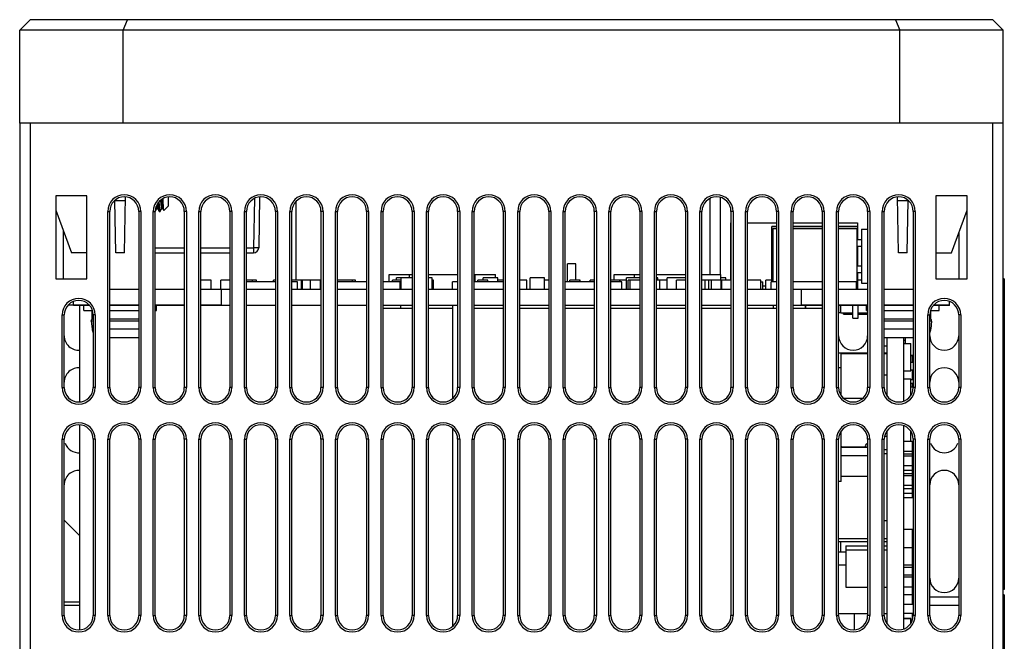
# Model space of a CAD drawing. Header units: millimetres. Extents: x -844 to -217, y -125 to 557.
# Tile 12 of 178: x -632 to -537, y -61 to -1. Entities that reach past the tile are written whole.
import ezdxf

# ---------------------------------------------------------------- set-up
doc = ezdxf.new("R2010")
doc.units = ezdxf.units.MM
doc.header["$LTSCALE"] = 23.1
doc.layers.add('R912005577_AM_0', color=7, linetype='CONTINUOUS')

msp = doc.modelspace()

# ---------------------------------------------------------------- linework, layer by layer
at = {"layer": 'R912005577_AM_0', "color": 7}
for p, q in [((-630.637, -0.809), (-631.637, -1.809)), ((-537.637, -0.809), (-630.637, -0.809)), ((-621.637, -1.809), (-621.223, -0.809)), ((-547.051, -0.809), (-546.637, -1.809)), ((-536.637, -1.809), (-537.637, -0.809)), ((-631.637, -10.809), (-631.637, -1.809)), ((-536.637, -1.809), (-631.637, -1.809)), ((-621.637, -10.809), (-621.637, -1.809)), ((-546.637, -10.809), (-546.637, -1.809)), ((-536.637, -10.809), (-536.637, -1.809)), ((-631.637, -10.809), (-631.637, -106.809)), ((-536.637, -10.809), (-631.637, -10.809)), ((-630.637, -10.809), (-630.637, -107.809)), ((-537.637, -107.809), (-537.637, -10.809)), ((-536.637, -106.809), (-536.637, -10.809)), ((-628.137, -17.809), (-628.137, -25.809)), ((-625.137, -17.809), (-628.137, -17.809)), ((-625.137, -25.809), (-625.137, -17.809)), ((-621.512, -23.309), (-621.418, -17.919)), ((-617.307, -17.924), (-617.307, -18.809)), ((-608.964, -18.062), (-609.047, -22.818)), ((-608.461, -17.92), (-608.547, -22.818)), ((-564.937, -25.389), (-564.937, -18.05)), ((-563.937, -25.389), (-563.937, -17.972)), ((-546.763, -23.309), (-546.857, -17.919)), ((-543.137, -17.809), (-543.137, -25.809)), ((-540.137, -17.809), (-543.137, -17.809)), ((-540.137, -25.809), (-540.137, -17.809)), ((-622.363, -23.309), (-622.451, -18.25)), ((-621.424, -18.287), (-622.45, -18.287)), ((-618.243, -18.599), (-618.251, -18.468)), ((-618.15, -18.482), (-618.158, -18.357)), ((-617.715, -19.217), (-617.307, -18.809)), ((-604.937, -25.959), (-604.937, -18.336)), ((-545.824, -18.287), (-546.85, -18.287)), ((-545.912, -23.309), (-545.824, -18.25)), ((-628.137, -19.184), (-626.637, -23.309)), ((-623.137, -36.309), (-623.137, -19.309)), ((-623.137, -19.309), (-622.937, -19.309)), ((-622.937, -36.309), (-622.937, -19.309)), ((-620.137, -19.309), (-620.137, -36.309)), ((-619.937, -19.309), (-620.137, -19.309)), ((-619.937, -19.309), (-619.937, -36.309)), ((-618.737, -36.309), (-618.737, -19.309)), ((-618.737, -19.309), (-618.537, -19.309)), ((-618.537, -36.309), (-618.537, -19.309)), ((-618.533, -19.265), (-618.403, -19.04)), ((-618.406, -19.038), (-618.323, -19.038)), ((-618.327, -19.031), (-618.17, -19.303)), ((-618.17, -19.303), (-618.172, -19.298)), ((-618.162, -19.309), (-618.062, -19.309)), ((-618.055, -19.303), (-617.903, -19.04)), ((-617.906, -19.038), (-617.823, -19.038)), ((-617.827, -19.031), (-617.72, -19.215)), ((-615.737, -19.309), (-615.737, -36.309)), ((-615.537, -19.309), (-615.737, -19.309)), ((-615.537, -19.309), (-615.537, -36.309)), ((-614.337, -36.309), (-614.337, -19.309)), ((-614.337, -19.309), (-614.137, -19.309)), ((-614.137, -36.309), (-614.137, -19.309)), ((-611.337, -19.309), (-611.337, -36.309)), ((-611.137, -19.309), (-611.337, -19.309)), ((-611.137, -19.309), (-611.137, -36.309)), ((-609.937, -36.309), (-609.937, -19.309)), ((-609.937, -19.309), (-609.737, -19.309)), ((-609.737, -36.309), (-609.737, -19.309)), ((-606.937, -19.309), (-606.937, -36.309)), ((-606.737, -19.309), (-606.937, -19.309)), ((-606.737, -19.309), (-606.737, -36.309)), ((-605.537, -36.309), (-605.537, -19.309)), ((-605.537, -19.309), (-605.337, -19.309)), ((-605.337, -36.309), (-605.337, -19.309)), ((-602.537, -19.309), (-602.537, -36.309)), ((-602.337, -19.309), (-602.537, -19.309)), ((-602.337, -19.309), (-602.337, -36.309)), ((-601.137, -36.309), (-601.137, -19.309)), ((-601.137, -19.309), (-600.937, -19.309)), ((-600.937, -36.309), (-600.937, -19.309)), ((-598.137, -19.309), (-598.137, -36.309)), ((-597.937, -19.309), (-598.137, -19.309)), ((-597.937, -19.309), (-597.937, -36.309)), ((-596.737, -36.309), (-596.737, -19.309)), ((-596.737, -19.309), (-596.537, -19.309)), ((-596.537, -36.309), (-596.537, -19.309)), ((-593.737, -19.309), (-593.737, -36.309)), ((-593.537, -19.309), (-593.737, -19.309)), ((-593.537, -19.309), (-593.537, -36.309)), ((-592.337, -36.309), (-592.337, -19.309)), ((-592.337, -19.309), (-592.137, -19.309)), ((-592.137, -36.309), (-592.137, -19.309)), ((-589.337, -19.309), (-589.337, -36.309)), ((-589.137, -19.309), (-589.337, -19.309)), ((-589.137, -19.309), (-589.137, -36.309)), ((-587.937, -36.309), (-587.937, -19.309)), ((-587.937, -19.309), (-587.737, -19.309)), ((-587.737, -36.309), (-587.737, -19.309)), ((-584.937, -19.309), (-584.937, -36.309)), ((-584.737, -19.309), (-584.937, -19.309)), ((-584.737, -19.309), (-584.737, -36.309)), ((-583.537, -36.309), (-583.537, -19.309)), ((-583.537, -19.309), (-583.337, -19.309)), ((-583.337, -36.309), (-583.337, -19.309)), ((-580.537, -19.309), (-580.537, -36.309)), ((-580.337, -19.309), (-580.537, -19.309)), ((-580.337, -19.309), (-580.337, -36.309)), ((-579.137, -36.309), (-579.137, -19.309)), ((-579.137, -19.309), (-578.937, -19.309)), ((-578.937, -36.309), (-578.937, -19.309)), ((-576.137, -19.309), (-576.137, -36.309)), ((-575.937, -19.309), (-576.137, -19.309)), ((-575.937, -19.309), (-575.937, -36.309)), ((-574.737, -36.309), (-574.737, -19.309)), ((-574.737, -19.309), (-574.537, -19.309)), ((-574.537, -36.309), (-574.537, -19.309)), ((-571.737, -19.309), (-571.737, -36.309)), ((-571.537, -19.309), (-571.737, -19.309)), ((-571.537, -19.309), (-571.537, -36.309)), ((-570.337, -36.309), (-570.337, -19.309)), ((-570.337, -19.309), (-570.137, -19.309)), ((-570.137, -36.309), (-570.137, -19.309)), ((-567.337, -19.309), (-567.337, -36.309)), ((-567.137, -19.309), (-567.337, -19.309)), ((-567.137, -19.309), (-567.137, -36.309)), ((-565.937, -36.309), (-565.937, -19.309)), ((-565.937, -19.309), (-565.737, -19.309)), ((-565.737, -36.309), (-565.737, -19.309)), ((-562.937, -19.309), (-562.937, -36.309)), ((-562.737, -19.309), (-562.937, -19.309)), ((-562.737, -19.309), (-562.737, -36.309)), ((-561.537, -36.309), (-561.537, -19.309)), ((-561.537, -19.309), (-561.337, -19.309)), ((-561.337, -36.309), (-561.337, -19.309)), ((-558.537, -19.309), (-558.537, -36.309)), ((-558.337, -19.309), (-558.537, -19.309)), ((-558.337, -19.309), (-558.337, -36.309)), ((-557.137, -36.309), (-557.137, -19.309)), ((-557.137, -19.309), (-556.937, -19.309)), ((-556.937, -36.309), (-556.937, -19.309)), ((-554.137, -19.309), (-554.137, -36.309)), ((-553.937, -19.309), (-554.137, -19.309)), ((-553.937, -19.309), (-553.937, -36.309)), ((-552.737, -36.309), (-552.737, -19.309)), ((-552.737, -19.309), (-552.537, -19.309)), ((-552.537, -36.309), (-552.537, -19.309)), ((-549.737, -19.309), (-549.737, -36.309)), ((-549.537, -19.309), (-549.737, -19.309)), ((-549.537, -19.309), (-549.537, -36.309)), ((-548.337, -36.309), (-548.337, -19.309)), ((-548.337, -19.309), (-548.137, -19.309)), ((-548.137, -36.309), (-548.137, -19.309)), ((-545.337, -19.309), (-545.337, -36.309)), ((-545.137, -19.309), (-545.337, -19.309)), ((-545.137, -19.309), (-545.137, -36.309)), ((-541.637, -23.309), (-540.137, -19.184)), ((-562.987, -20.409), (-562.987, -25.959)), ((-562.987, -20.409), (-562.937, -20.409)), ((-561.337, -20.409), (-558.537, -20.409)), ((-558.99, -26.099), (-558.99, -20.809)), ((-558.987, -21.859), (-558.987, -20.759)), ((-558.987, -26.099), (-558.987, -20.759)), ((-558.987, -20.759), (-558.537, -20.759)), ((-558.537, -20.759), (-558.987, -20.759)), ((-556.937, -20.409), (-554.137, -20.409)), ((-556.937, -20.759), (-554.137, -20.759)), ((-554.137, -20.759), (-556.937, -20.759)), ((-552.537, -20.409), (-550.723, -20.409)), ((-552.537, -20.759), (-550.687, -20.759)), ((-550.687, -20.759), (-552.537, -20.759)), ((-550.723, -20.409), (-550.723, -20.759)), ((-550.687, -21.859), (-550.687, -20.759)), ((-550.687, -22.039), (-550.687, -20.759)), ((-627.437, -21.109), (-627.437, -25.809)), ((-558.987, -21.859), (-558.89, -21.859)), ((-558.89, -20.959), (-558.89, -26.099)), ((-558.89, -20.959), (-558.537, -20.959)), ((-556.937, -20.959), (-554.137, -20.959)), ((-552.537, -20.959), (-550.79, -20.959)), ((-550.79, -20.959), (-550.79, -26.809)), ((-550.79, -21.859), (-550.687, -21.859)), ((-550.337, -21.029), (-550.337, -21.039)), ((-550.337, -21.029), (-550.337, -21.039)), ((-550.337, -21.029), (-549.737, -21.029)), ((-550.337, -21.029), (-549.737, -21.029)), ((-550.337, -21.039), (-550.337, -26.229)), ((-550.337, -21.039), (-550.337, -26.229)), ((-550.337, -21.039), (-549.737, -21.039)), ((-550.337, -21.039), (-549.737, -21.039)), ((-540.937, -21.384), (-540.937, -25.809)), ((-618.537, -22.818), (-615.737, -22.818)), ((-614.137, -22.818), (-611.337, -22.818)), ((-609.737, -22.818), (-609.047, -22.818)), ((-609.047, -22.818), (-609.047, -23.309)), ((-550.79, -22.039), (-550.337, -22.039)), ((-550.79, -22.039), (-550.337, -22.039)), ((-550.79, -22.679), (-550.337, -22.679)), ((-550.79, -22.679), (-550.337, -22.679)), ((-550.687, -24.579), (-550.687, -22.679)), ((-625.137, -23.309), (-626.637, -23.309)), ((-621.512, -23.309), (-622.363, -23.309)), ((-618.537, -23.309), (-615.737, -23.309)), ((-614.137, -23.309), (-611.337, -23.309)), ((-609.737, -23.309), (-609.047, -23.309)), ((-558.987, -24.399), (-558.987, -22.859)), ((-558.89, -22.859), (-558.987, -22.859)), ((-545.912, -23.309), (-546.763, -23.309)), ((-543.137, -23.309), (-541.637, -23.309)), ((-578.727, -26.099), (-578.727, -24.379)), ((-577.927, -24.379), (-578.727, -24.379)), ((-577.927, -25.959), (-577.927, -24.379)), ((-558.987, -24.399), (-558.89, -24.399)), ((-550.79, -24.579), (-550.337, -24.579)), ((-550.79, -24.579), (-550.337, -24.579)), ((-595.965, -26.099), (-595.965, -25.389)), ((-595.965, -25.389), (-593.99, -25.389)), ((-593.99, -25.709), (-593.99, -25.389)), ((-593.99, -25.409), (-593.737, -25.409)), ((-592.137, -25.409), (-589.337, -25.409)), ((-587.737, -25.409), (-587.64, -25.409)), ((-587.64, -26.099), (-587.64, -25.389)), ((-587.64, -25.389), (-585.665, -25.389)), ((-585.665, -25.709), (-585.665, -25.389)), ((-574.215, -25.959), (-574.215, -25.389)), ((-574.215, -25.389), (-572.24, -25.389)), ((-572.24, -25.709), (-572.24, -25.389)), ((-572.24, -25.409), (-571.737, -25.409)), ((-570.137, -25.409), (-567.337, -25.409)), ((-565.737, -25.389), (-563.915, -25.389)), ((-563.915, -25.959), (-563.915, -25.389)), ((-558.987, -26.099), (-558.987, -25.399)), ((-558.987, -25.399), (-558.89, -25.399)), ((-550.79, -25.219), (-550.337, -25.219)), ((-550.79, -25.219), (-550.337, -25.219)), ((-550.79, -25.399), (-550.687, -25.399)), ((-550.687, -26.809), (-550.687, -25.219)), ((-550.687, -26.809), (-550.687, -25.399)), ((-628.137, -25.809), (-625.137, -25.809)), ((-613.156, -25.959), (-614.106, -25.959)), ((-613.156, -26.809), (-613.156, -25.959)), ((-612.196, -26.809), (-612.196, -25.959)), ((-611.337, -25.959), (-612.196, -25.959)), ((-609.156, -25.959), (-609.737, -25.959)), ((-606.937, -26.099), (-609.737, -26.099)), ((-609.156, -26.099), (-609.156, -25.959)), ((-608.762, -25.959), (-609.156, -25.959)), ((-608.762, -26.099), (-608.762, -25.959)), ((-607.112, -26.099), (-607.112, -25.959)), ((-606.937, -25.959), (-607.112, -25.959)), ((-604.423, -25.959), (-605.337, -25.959)), ((-604.79, -26.099), (-605.337, -26.099)), ((-604.79, -26.809), (-604.79, -26.099)), ((-604.423, -26.809), (-604.423, -25.959)), ((-604.321, -25.959), (-604.423, -25.959)), ((-604.321, -26.809), (-604.321, -25.959)), ((-603.544, -25.959), (-604.321, -25.959)), ((-603.544, -26.809), (-603.544, -25.959)), ((-602.594, -25.959), (-603.544, -25.959)), ((-602.594, -26.809), (-602.594, -25.959)), ((-602.537, -25.959), (-602.594, -25.959)), ((-599.502, -25.959), (-600.937, -25.959)), ((-598.137, -26.099), (-600.937, -26.099)), ((-599.502, -26.099), (-599.502, -25.959)), ((-599.197, -25.959), (-599.502, -25.959)), ((-599.197, -26.099), (-599.197, -25.959)), ((-594.89, -26.099), (-596.537, -26.099)), ((-595.638, -26.099), (-595.638, -25.959)), ((-594.79, -25.959), (-595.638, -25.959)), ((-595.237, -25.959), (-595.237, -25.709)), ((-594.79, -25.709), (-595.237, -25.709)), ((-594.89, -26.809), (-594.89, -26.099)), ((-594.79, -26.809), (-594.79, -25.709)), ((-593.737, -25.709), (-594.79, -25.709)), ((-591.79, -25.709), (-592.137, -25.709)), ((-591.79, -26.809), (-591.79, -25.709)), ((-591.662, -25.959), (-591.79, -25.959)), ((-591.662, -26.809), (-591.662, -25.959)), ((-589.84, -26.809), (-589.84, -26.099)), ((-589.337, -26.099), (-589.84, -26.099)), ((-584.937, -26.099), (-587.737, -26.099)), ((-587.382, -26.099), (-587.382, -25.959)), ((-587.381, -25.959), (-587.382, -25.959)), ((-587.381, -26.099), (-587.381, -25.959)), ((-586.431, -25.959), (-587.381, -25.959)), ((-586.868, -25.959), (-586.868, -25.709)), ((-585.468, -25.709), (-586.868, -25.709)), ((-586.431, -26.099), (-586.431, -25.959)), ((-585.468, -26.099), (-585.468, -25.709)), ((-585.45, -25.959), (-585.468, -25.959)), ((-585.45, -26.099), (-585.45, -25.959)), ((-584.937, -25.959), (-585.45, -25.959)), ((-582.64, -25.959), (-583.337, -25.959)), ((-582.64, -26.809), (-582.64, -25.959)), ((-582.348, -26.809), (-582.348, -25.709)), ((-580.948, -25.709), (-582.348, -25.709)), ((-580.948, -26.809), (-580.948, -25.709)), ((-580.537, -25.959), (-580.948, -25.959)), ((-576.137, -26.099), (-578.937, -26.099)), ((-578.491, -26.099), (-578.491, -25.959)), ((-577.541, -25.959), (-578.491, -25.959)), ((-577.541, -26.099), (-577.541, -25.959)), ((-577.515, -25.959), (-577.541, -25.959)), ((-577.515, -26.099), (-577.515, -25.959)), ((-576.535, -26.099), (-576.535, -25.959)), ((-576.137, -25.959), (-576.535, -25.959)), ((-573.68, -25.959), (-574.537, -25.959)), ((-573.49, -26.099), (-574.537, -26.099)), ((-573.68, -26.099), (-573.68, -25.959)), ((-573.629, -25.959), (-573.68, -25.959)), ((-573.629, -26.099), (-573.629, -25.959)), ((-573.015, -25.959), (-573.629, -25.959)), ((-573.49, -26.809), (-573.49, -26.099)), ((-573.015, -26.809), (-573.015, -25.709)), ((-571.737, -25.709), (-573.015, -25.709)), ((-572.865, -26.809), (-572.865, -25.959)), ((-572.674, -25.959), (-572.865, -25.959)), ((-572.674, -26.809), (-572.674, -25.959)), ((-571.737, -25.959), (-572.674, -25.959)), ((-570.015, -25.709), (-570.137, -25.709)), ((-569.819, -25.959), (-570.137, -25.959)), ((-570.015, -25.959), (-570.015, -25.709)), ((-569.819, -26.809), (-569.819, -25.959)), ((-569.09, -25.959), (-569.819, -25.959)), ((-569.09, -26.809), (-569.09, -25.709)), ((-567.337, -25.709), (-569.09, -25.709)), ((-568.204, -26.809), (-568.204, -25.959)), ((-567.337, -25.959), (-568.204, -25.959)), ((-565.425, -25.959), (-565.737, -25.959)), ((-565.425, -26.809), (-565.425, -25.959)), ((-565.092, -25.959), (-565.425, -25.959)), ((-565.092, -26.809), (-565.092, -25.959)), ((-565.065, -25.959), (-565.092, -25.959)), ((-565.065, -26.809), (-565.065, -25.959)), ((-564.826, -25.959), (-565.065, -25.959)), ((-564.826, -26.809), (-564.826, -25.959)), ((-563.876, -25.959), (-564.826, -25.959)), ((-563.445, -25.709), (-563.915, -25.709)), ((-563.876, -26.809), (-563.876, -25.959)), ((-563.81, -25.959), (-563.876, -25.959)), ((-563.81, -26.809), (-563.81, -25.959)), ((-562.937, -25.959), (-563.81, -25.959)), ((-563.445, -25.959), (-563.445, -25.709)), ((-560.062, -25.959), (-561.337, -25.959)), ((-560.062, -26.809), (-560.062, -25.959)), ((-560.062, -26.099), (-559.853, -26.099)), ((-559.853, -26.809), (-559.853, -26.099)), ((-559.853, -26.509), (-559.584, -26.509)), ((-559.853, -26.509), (-559.584, -26.509)), ((-559.584, -26.809), (-559.584, -25.959)), ((-558.99, -25.959), (-559.584, -25.959)), ((-559.04, -26.809), (-559.04, -26.099)), ((-558.537, -26.099), (-559.04, -26.099)), ((-554.137, -26.099), (-556.937, -26.099)), ((-550.802, -26.099), (-552.537, -26.099)), ((-550.802, -26.809), (-550.802, -26.099)), ((-550.337, -25.959), (-550.687, -25.959)), ((-550.337, -26.229), (-549.737, -26.229)), ((-550.337, -26.229), (-549.737, -26.229)), ((-543.137, -25.809), (-540.137, -25.809)), ((-536.537, -25.809), (-536.637, -25.809)), ((-536.537, -26.309), (-536.637, -26.309)), ((-536.537, -25.809), (-536.537, -55.809)), ((-622.937, -26.809), (-620.137, -26.809)), ((-622.937, -26.809), (-620.137, -26.809)), ((-622.937, -26.809), (-620.137, -26.809)), ((-618.537, -26.809), (-615.737, -26.809)), ((-618.537, -26.809), (-615.737, -26.809)), ((-618.537, -26.809), (-615.737, -26.809)), ((-614.137, -26.809), (-612.137, -26.809)), ((-614.137, -26.809), (-612.137, -26.809)), ((-614.137, -26.809), (-611.337, -26.809)), ((-612.137, -28.379), (-612.137, -26.809)), ((-612.137, -28.379), (-612.137, -26.809)), ((-609.737, -26.809), (-606.937, -26.809)), ((-605.337, -26.809), (-602.537, -26.809)), ((-600.937, -26.809), (-598.137, -26.809)), ((-596.537, -26.809), (-593.737, -26.809)), ((-592.137, -26.809), (-589.337, -26.809)), ((-587.737, -26.809), (-584.937, -26.809)), ((-583.337, -26.809), (-580.537, -26.809)), ((-578.937, -26.809), (-576.137, -26.809)), ((-574.537, -26.809), (-571.737, -26.809)), ((-570.137, -26.809), (-567.337, -26.809)), ((-565.737, -26.809), (-562.937, -26.809)), ((-561.337, -26.809), (-558.537, -26.809)), ((-556.937, -26.809), (-554.137, -26.809)), ((-556.137, -28.379), (-556.137, -26.809)), ((-556.137, -28.379), (-556.137, -26.809)), ((-556.137, -26.809), (-554.137, -26.809)), ((-556.137, -26.809), (-554.137, -26.809)), ((-552.537, -26.809), (-549.737, -26.809)), ((-552.537, -26.809), (-549.737, -26.809)), ((-552.537, -26.809), (-549.737, -26.809)), ((-548.137, -26.809), (-545.337, -26.809)), ((-548.137, -26.809), (-545.337, -26.809)), ((-548.137, -26.809), (-545.337, -26.809)), ((-624.895, -28.379), (-626.98, -28.379)), ((-626.437, -28.379), (-626.437, -28.003)), ((-626.437, -28.379), (-626.437, -28.003)), ((-626.437, -28.409), (-626.437, -28.003)), ((-624.895, -28.379), (-626.437, -28.379)), ((-624.865, -28.409), (-626.437, -28.409)), ((-625.815, -37.698), (-625.815, -28.409)), ((-625.437, -28.879), (-625.437, -28.409)), ((-620.137, -28.379), (-622.937, -28.379)), ((-620.137, -28.379), (-622.937, -28.379)), ((-620.727, -28.409), (-622.937, -28.409)), ((-620.137, -28.409), (-620.727, -28.409)), ((-615.737, -28.379), (-618.537, -28.379)), ((-615.737, -28.379), (-618.537, -28.379)), ((-615.737, -28.409), (-618.537, -28.409)), ((-618.437, -28.879), (-618.437, -28.409)), ((-612.137, -28.379), (-614.137, -28.379)), ((-612.137, -28.379), (-614.137, -28.379)), ((-611.337, -28.409), (-614.137, -28.409)), ((-606.937, -28.409), (-609.737, -28.409)), ((-602.537, -28.409), (-605.337, -28.409)), ((-598.137, -28.409), (-600.937, -28.409)), ((-593.737, -28.409), (-596.537, -28.409)), ((-594.815, -28.679), (-594.815, -28.409)), ((-589.337, -28.409), (-592.137, -28.409)), ((-589.815, -37.359), (-589.815, -28.409)), ((-584.937, -28.409), (-587.737, -28.409)), ((-580.537, -28.409), (-583.337, -28.409)), ((-576.137, -28.409), (-578.937, -28.409)), ((-571.737, -28.409), (-574.537, -28.409)), ((-567.337, -28.409), (-570.137, -28.409)), ((-562.937, -28.409), (-565.737, -28.409)), ((-558.537, -28.409), (-561.337, -28.409)), ((-558.815, -28.679), (-558.815, -28.409)), ((-554.137, -28.409), (-556.937, -28.409)), ((-554.137, -28.379), (-556.137, -28.379)), ((-554.137, -28.379), (-556.137, -28.379)), ((-555.748, -28.679), (-555.748, -28.409)), ((-555.715, -28.679), (-555.715, -28.409)), ((-549.737, -28.379), (-552.537, -28.379)), ((-549.737, -28.379), (-552.537, -28.379)), ((-549.737, -28.409), (-552.537, -28.409)), ((-552.36, -29.089), (-552.36, -28.409)), ((-552.335, -29.089), (-552.335, -28.409)), ((-551.155, -29.609), (-551.155, -28.409)), ((-550.655, -29.609), (-550.655, -28.409)), ((-549.837, -28.879), (-549.837, -28.409)), ((-545.337, -28.379), (-548.137, -28.379)), ((-545.337, -28.379), (-548.137, -28.379)), ((-547.547, -28.409), (-548.137, -28.409)), ((-545.337, -28.409), (-547.547, -28.409)), ((-541.837, -28.409), (-543.41, -28.409)), ((-541.837, -28.379), (-543.38, -28.379)), ((-541.837, -28.379), (-543.38, -28.379)), ((-542.837, -28.879), (-542.837, -28.409)), ((-541.837, -28.409), (-541.837, -28.003)), ((-541.837, -28.379), (-541.837, -28.003)), ((-541.837, -28.379), (-541.837, -28.003)), ((-627.537, -36.309), (-627.537, -29.309)), ((-627.537, -29.309), (-627.337, -29.309)), ((-627.337, -36.309), (-627.337, -29.309)), ((-625.437, -28.879), (-624.609, -28.879)), ((-624.637, -29.718), (-624.637, -28.879)), ((-624.537, -29.309), (-624.537, -36.309)), ((-624.337, -29.309), (-624.537, -29.309)), ((-624.337, -29.309), (-624.337, -36.309)), ((-622.937, -28.879), (-620.137, -28.879)), ((-618.537, -28.879), (-618.437, -28.879)), ((-593.737, -28.679), (-596.537, -28.679)), ((-589.815, -28.679), (-592.137, -28.679)), ((-584.937, -28.679), (-587.737, -28.679)), ((-580.537, -28.679), (-583.337, -28.679)), ((-576.137, -28.679), (-578.937, -28.679)), ((-571.737, -28.679), (-574.537, -28.679)), ((-567.337, -28.679), (-570.137, -28.679)), ((-562.937, -28.679), (-565.737, -28.679)), ((-558.537, -28.679), (-561.337, -28.679)), ((-554.137, -28.679), (-556.937, -28.679)), ((-552.36, -29.089), (-552.537, -29.089)), ((-552.335, -29.089), (-551.155, -29.089)), ((-552.072, -29.229), (-552.072, -29.089)), ((-552.072, -29.229), (-551.155, -29.229)), ((-550.655, -29.089), (-549.737, -29.089)), ((-550.655, -29.229), (-550.09, -29.229)), ((-550.09, -29.229), (-550.09, -29.089)), ((-550.09, -29.229), (-549.737, -29.229)), ((-549.837, -28.879), (-549.737, -28.879)), ((-548.137, -28.879), (-545.337, -28.879)), ((-543.937, -29.309), (-543.737, -29.309)), ((-543.937, -36.309), (-543.937, -29.309)), ((-543.737, -36.309), (-543.737, -29.309)), ((-543.666, -28.879), (-542.837, -28.879)), ((-543.645, -29.718), (-543.645, -28.879)), ((-540.737, -29.309), (-540.937, -29.309)), ((-540.937, -29.309), (-540.937, -36.309)), ((-540.737, -29.309), (-540.737, -36.309)), ((-624.718, -29.896), (-624.652, -30.657)), ((-624.537, -29.896), (-624.718, -29.896)), ((-624.537, -29.718), (-624.637, -29.718)), ((-620.137, -29.718), (-622.937, -29.718)), ((-620.137, -29.896), (-622.937, -29.896)), ((-551.155, -29.609), (-550.655, -29.609)), ((-545.337, -29.718), (-548.137, -29.718)), ((-545.337, -29.896), (-548.137, -29.896)), ((-543.645, -29.718), (-543.737, -29.718)), ((-543.556, -29.896), (-543.737, -29.896)), ((-543.556, -29.896), (-543.623, -30.657)), ((-624.652, -30.657), (-624.537, -30.657)), ((-622.937, -30.657), (-620.137, -30.657)), ((-548.137, -30.657), (-545.337, -30.657)), ((-543.737, -30.657), (-543.623, -30.657)), ((-622.937, -31.479), (-622.337, -31.479)), ((-622.337, -31.479), (-622.337, -31.478)), ((-621.537, -31.478), (-621.537, -31.479)), ((-621.537, -31.479), (-620.164, -31.479)), ((-548.137, -32.304), (-547.837, -32.304)), ((-548.137, -32.304), (-547.837, -32.304)), ((-548.111, -31.479), (-546.737, -31.479)), ((-547.837, -37.169), (-547.837, -31.479)), ((-547.837, -37.169), (-547.837, -31.479)), ((-546.737, -31.479), (-546.737, -31.478)), ((-546.267, -31.479), (-546.267, -37.627)), ((-546.267, -31.479), (-546.267, -37.627)), ((-546.267, -31.754), (-546.117, -31.754)), ((-546.267, -32.059), (-545.557, -32.059)), ((-546.117, -31.479), (-546.117, -32.059)), ((-545.937, -31.478), (-545.937, -31.479)), ((-545.937, -31.479), (-545.337, -31.479)), ((-545.557, -34.699), (-545.557, -32.059)), ((-552.537, -32.979), (-549.737, -32.979)), ((-552.337, -33.029), (-552.337, -34.379)), ((-552.337, -33.029), (-549.737, -33.029)), ((-548.137, -32.979), (-547.837, -32.979)), ((-548.137, -33.029), (-547.837, -33.029)), ((-545.557, -33.204), (-545.337, -33.204)), ((-545.557, -33.231), (-545.417, -33.231)), ((-545.557, -33.231), (-545.417, -33.231)), ((-545.417, -33.231), (-545.417, -33.204)), ((-545.417, -33.231), (-545.417, -33.204)), ((-545.417, -33.854), (-545.417, -33.231)), ((-545.417, -33.854), (-545.417, -33.231)), ((-545.557, -33.854), (-545.337, -33.854)), ((-552.537, -34.379), (-552.3, -34.379)), ((-552.3, -37.079), (-552.3, -34.379)), ((-548.137, -35.104), (-547.837, -35.104)), ((-546.267, -34.699), (-545.557, -34.699)), ((-545.557, -34.604), (-545.417, -34.604)), ((-545.417, -35.554), (-545.417, -34.604)), ((-546.267, -35.459), (-545.557, -35.459)), ((-545.557, -37.055), (-545.557, -35.459)), ((-545.557, -35.554), (-545.417, -35.554)), ((-545.557, -35.904), (-545.417, -35.904)), ((-545.417, -36.254), (-545.417, -35.904)), ((-627.537, -36.309), (-627.337, -36.309)), ((-624.337, -36.309), (-624.537, -36.309)), ((-623.137, -36.309), (-622.937, -36.309)), ((-619.937, -36.309), (-620.137, -36.309)), ((-618.737, -36.309), (-618.537, -36.309)), ((-615.537, -36.309), (-615.737, -36.309)), ((-614.337, -36.309), (-614.137, -36.309)), ((-611.137, -36.309), (-611.337, -36.309)), ((-609.937, -36.309), (-609.737, -36.309)), ((-606.737, -36.309), (-606.937, -36.309)), ((-605.537, -36.309), (-605.337, -36.309)), ((-602.337, -36.309), (-602.537, -36.309)), ((-601.137, -36.309), (-600.937, -36.309)), ((-597.937, -36.309), (-598.137, -36.309)), ((-596.737, -36.309), (-596.537, -36.309)), ((-593.537, -36.309), (-593.737, -36.309)), ((-592.337, -36.309), (-592.137, -36.309)), ((-589.137, -36.309), (-589.337, -36.309)), ((-587.937, -36.309), (-587.737, -36.309)), ((-584.737, -36.309), (-584.937, -36.309)), ((-583.537, -36.309), (-583.337, -36.309)), ((-580.337, -36.309), (-580.537, -36.309)), ((-579.137, -36.309), (-578.937, -36.309)), ((-575.937, -36.309), (-576.137, -36.309)), ((-574.737, -36.309), (-574.537, -36.309)), ((-571.537, -36.309), (-571.737, -36.309)), ((-570.337, -36.309), (-570.137, -36.309)), ((-567.137, -36.309), (-567.337, -36.309)), ((-565.937, -36.309), (-565.737, -36.309)), ((-562.737, -36.309), (-562.937, -36.309)), ((-561.537, -36.309), (-561.337, -36.309)), ((-558.337, -36.309), (-558.537, -36.309)), ((-557.137, -36.309), (-556.937, -36.309)), ((-553.937, -36.309), (-554.137, -36.309)), ((-552.737, -36.309), (-552.537, -36.309)), ((-549.537, -36.309), (-549.737, -36.309)), ((-548.337, -36.309), (-548.137, -36.309)), ((-545.557, -36.254), (-545.337, -36.254)), ((-545.137, -36.309), (-545.337, -36.309)), ((-543.937, -36.309), (-543.737, -36.309)), ((-540.737, -36.309), (-540.937, -36.309)), ((-552.09, -37.329), (-550.185, -37.329)), ((-625.815, -59.698), (-625.815, -39.92)), ((-589.815, -59.359), (-589.815, -40.259)), ((-552.3, -45.379), (-552.3, -40.538)), ((-547.994, -40.704), (-547.837, -40.704)), ((-547.837, -59.169), (-547.837, -40.448)), ((-547.837, -59.169), (-547.837, -40.448)), ((-546.267, -39.991), (-546.267, -59.627)), ((-546.267, -39.991), (-546.267, -59.627)), ((-545.557, -41.504), (-545.557, -40.563)), ((-545.557, -40.67), (-545.496, -40.67)), ((-627.537, -58.309), (-627.537, -41.309)), ((-627.537, -41.309), (-627.337, -41.309)), ((-627.337, -58.309), (-627.337, -41.309)), ((-624.537, -41.309), (-624.537, -58.309)), ((-624.337, -41.309), (-624.537, -41.309)), ((-624.337, -41.309), (-624.337, -58.309)), ((-623.137, -58.309), (-623.137, -41.309)), ((-623.137, -41.309), (-622.937, -41.309)), ((-622.937, -58.309), (-622.937, -41.309)), ((-620.137, -41.309), (-620.137, -58.309)), ((-619.937, -41.309), (-620.137, -41.309)), ((-619.937, -41.309), (-619.937, -58.309)), ((-618.737, -58.309), (-618.737, -41.309)), ((-618.737, -41.309), (-618.537, -41.309)), ((-618.537, -58.309), (-618.537, -41.309)), ((-615.737, -41.309), (-615.737, -58.309)), ((-615.537, -41.309), (-615.737, -41.309)), ((-615.537, -41.309), (-615.537, -58.309)), ((-614.337, -58.309), (-614.337, -41.309)), ((-614.337, -41.309), (-614.137, -41.309)), ((-614.137, -58.309), (-614.137, -41.309)), ((-611.337, -41.309), (-611.337, -58.309)), ((-611.137, -41.309), (-611.337, -41.309)), ((-611.137, -41.309), (-611.137, -58.309)), ((-609.937, -58.309), (-609.937, -41.309)), ((-609.937, -41.309), (-609.737, -41.309)), ((-609.737, -58.309), (-609.737, -41.309)), ((-606.937, -41.309), (-606.937, -58.309)), ((-606.737, -41.309), (-606.937, -41.309)), ((-606.737, -41.309), (-606.737, -58.309)), ((-605.537, -58.309), (-605.537, -41.309)), ((-605.537, -41.309), (-605.337, -41.309)), ((-605.337, -58.309), (-605.337, -41.309)), ((-602.537, -41.309), (-602.537, -58.309)), ((-602.337, -41.309), (-602.537, -41.309)), ((-602.337, -41.309), (-602.337, -58.309)), ((-601.137, -58.309), (-601.137, -41.309)), ((-601.137, -41.309), (-600.937, -41.309)), ((-600.937, -58.309), (-600.937, -41.309)), ((-598.137, -41.309), (-598.137, -58.309)), ((-597.937, -41.309), (-598.137, -41.309)), ((-597.937, -41.309), (-597.937, -58.309)), ((-596.737, -58.309), (-596.737, -41.309)), ((-596.737, -41.309), (-596.537, -41.309)), ((-596.537, -58.309), (-596.537, -41.309)), ((-593.737, -41.309), (-593.737, -58.309)), ((-593.537, -41.309), (-593.737, -41.309)), ((-593.537, -41.309), (-593.537, -58.309)), ((-592.337, -58.309), (-592.337, -41.309)), ((-592.337, -41.309), (-592.137, -41.309)), ((-592.137, -58.309), (-592.137, -41.309)), ((-589.337, -41.309), (-589.337, -58.309)), ((-589.137, -41.309), (-589.337, -41.309)), ((-589.137, -41.309), (-589.137, -58.309)), ((-587.937, -58.309), (-587.937, -41.309)), ((-587.937, -41.309), (-587.737, -41.309)), ((-587.737, -58.309), (-587.737, -41.309)), ((-584.937, -41.309), (-584.937, -58.309)), ((-584.737, -41.309), (-584.937, -41.309)), ((-584.737, -41.309), (-584.737, -58.309)), ((-583.537, -58.309), (-583.537, -41.309)), ((-583.537, -41.309), (-583.337, -41.309)), ((-583.337, -58.309), (-583.337, -41.309)), ((-580.537, -41.309), (-580.537, -58.309)), ((-580.337, -41.309), (-580.537, -41.309)), ((-580.337, -41.309), (-580.337, -58.309)), ((-579.137, -58.309), (-579.137, -41.309)), ((-579.137, -41.309), (-578.937, -41.309)), ((-578.937, -58.309), (-578.937, -41.309)), ((-576.137, -41.309), (-576.137, -58.309)), ((-575.937, -41.309), (-576.137, -41.309)), ((-575.937, -41.309), (-575.937, -58.309)), ((-574.737, -58.309), (-574.737, -41.309)), ((-574.737, -41.309), (-574.537, -41.309)), ((-574.537, -58.309), (-574.537, -41.309)), ((-571.737, -41.309), (-571.737, -58.309)), ((-571.537, -41.309), (-571.737, -41.309)), ((-571.537, -41.309), (-571.537, -58.309)), ((-570.337, -58.309), (-570.337, -41.309)), ((-570.337, -41.309), (-570.137, -41.309)), ((-570.137, -58.309), (-570.137, -41.309)), ((-567.337, -41.309), (-567.337, -58.309)), ((-567.137, -41.309), (-567.337, -41.309)), ((-567.137, -41.309), (-567.137, -58.309)), ((-565.937, -58.309), (-565.937, -41.309)), ((-565.937, -41.309), (-565.737, -41.309)), ((-565.737, -58.309), (-565.737, -41.309)), ((-562.937, -41.309), (-562.937, -58.309)), ((-562.737, -41.309), (-562.937, -41.309)), ((-562.737, -41.309), (-562.737, -58.309)), ((-561.537, -41.309), (-561.337, -41.309)), ((-561.537, -58.309), (-561.537, -41.309)), ((-561.337, -58.309), (-561.337, -41.309)), ((-558.337, -41.309), (-558.537, -41.309)), ((-558.537, -41.309), (-558.537, -58.309)), ((-558.337, -41.309), (-558.337, -58.309)), ((-557.137, -41.309), (-556.937, -41.309)), ((-557.137, -58.309), (-557.137, -41.309)), ((-556.937, -58.309), (-556.937, -41.309)), ((-553.937, -41.309), (-554.137, -41.309)), ((-554.137, -41.309), (-554.137, -58.309)), ((-553.937, -41.309), (-553.937, -58.309)), ((-552.737, -41.309), (-552.537, -41.309)), ((-552.737, -58.309), (-552.737, -41.309)), ((-552.537, -58.309), (-552.537, -41.309)), ((-549.537, -41.309), (-549.737, -41.309)), ((-549.737, -41.309), (-549.737, -58.309)), ((-549.537, -41.309), (-549.537, -58.309)), ((-548.337, -41.309), (-548.137, -41.309)), ((-548.337, -58.309), (-548.337, -41.309)), ((-548.137, -58.309), (-548.137, -41.309)), ((-548.099, -41.004), (-547.837, -41.004)), ((-546.267, -41.504), (-545.417, -41.504)), ((-545.417, -42.454), (-545.417, -41.504)), ((-545.137, -41.309), (-545.337, -41.309)), ((-545.337, -41.309), (-545.337, -58.309)), ((-545.137, -41.309), (-545.137, -58.309)), ((-543.937, -41.309), (-543.737, -41.309)), ((-543.937, -58.309), (-543.937, -41.309)), ((-543.737, -58.309), (-543.737, -41.309)), ((-540.737, -41.309), (-540.937, -41.309)), ((-540.937, -41.309), (-540.937, -58.309)), ((-540.737, -41.309), (-540.737, -58.309)), ((-552.3, -42.045), (-549.737, -42.045)), ((-552.3, -42.062), (-549.737, -42.062)), ((-548.137, -42.304), (-547.837, -42.304)), ((-548.137, -42.694), (-547.837, -42.694)), ((-546.267, -42.454), (-545.417, -42.454)), ((-546.267, -42.704), (-545.417, -42.704)), ((-546.267, -42.704), (-545.417, -42.704)), ((-545.417, -42.704), (-545.417, -42.454)), ((-545.417, -42.704), (-545.417, -42.454)), ((-545.417, -42.904), (-545.417, -42.704)), ((-545.417, -42.904), (-545.417, -42.704)), ((-552.3, -42.879), (-549.737, -42.879)), ((-552.3, -42.879), (-549.737, -42.879)), ((-546.267, -42.904), (-545.417, -42.904)), ((-545.417, -43.854), (-545.417, -42.904)), ((-546.267, -43.854), (-545.417, -43.854)), ((-546.267, -44.279), (-545.417, -44.279)), ((-546.267, -44.601), (-545.417, -44.601)), ((-545.417, -44.279), (-545.417, -43.854)), ((-545.417, -44.601), (-545.417, -44.279)), ((-545.417, -44.804), (-545.417, -44.601)), ((-552.3, -45.379), (-552.537, -45.379)), ((-552.3, -44.879), (-549.737, -44.879)), ((-546.267, -44.804), (-545.417, -44.804)), ((-545.417, -45.754), (-545.417, -44.804)), ((-546.267, -45.754), (-545.417, -45.754)), ((-546.267, -46.054), (-545.417, -46.054)), ((-546.267, -46.501), (-545.417, -46.501)), ((-545.417, -46.054), (-545.417, -45.754)), ((-545.417, -46.501), (-545.417, -46.054)), ((-545.417, -46.918), (-545.417, -46.501)), ((-546.267, -46.918), (-545.337, -46.918)), ((-625.815, -50.631), (-627.337, -49.109)), ((-548.137, -49.144), (-547.837, -49.144)), ((-546.267, -49.993), (-545.417, -49.993)), ((-545.417, -51.743), (-545.417, -49.993)), ((-552.537, -50.879), (-549.737, -50.879)), ((-552.537, -51.179), (-549.737, -51.179)), ((-552.337, -52.179), (-552.337, -51.179)), ((-548.137, -50.879), (-547.837, -50.879)), ((-548.137, -51.179), (-547.837, -51.179)), ((-552.537, -52.179), (-551.837, -52.179)), ((-551.837, -51.579), (-549.737, -51.579)), ((-551.837, -51.579), (-551.837, -51.979)), ((-551.837, -51.979), (-549.737, -51.979)), ((-551.837, -51.979), (-551.837, -55.579)), ((-548.137, -51.579), (-547.837, -51.579)), ((-548.137, -51.979), (-547.837, -51.979)), ((-546.267, -51.743), (-545.417, -51.743)), ((-545.417, -53.44), (-545.417, -51.743)), ((-545.417, -51.818), (-545.337, -51.818)), ((-552.537, -53.439), (-551.837, -53.439)), ((-546.267, -53.44), (-545.417, -53.44)), ((-546.267, -53.643), (-545.417, -53.643)), ((-545.417, -53.643), (-545.417, -53.44)), ((-545.417, -53.515), (-545.337, -53.515)), ((-545.417, -54.39), (-545.417, -53.643)), ((-545.417, -54.204), (-545.337, -54.204)), ((-545.417, -54.204), (-545.337, -54.204)), ((-546.267, -54.39), (-545.417, -54.39)), ((-546.267, -54.593), (-545.417, -54.593)), ((-545.417, -54.593), (-545.417, -54.39)), ((-545.417, -55.543), (-545.417, -54.593)), ((-551.837, -55.579), (-549.737, -55.579)), ((-548.137, -55.579), (-547.837, -55.579)), ((-546.267, -55.543), (-545.417, -55.543)), ((-545.417, -56.29), (-545.417, -55.543)), ((-536.537, -55.309), (-536.637, -55.309)), ((-536.537, -55.809), (-536.637, -55.809)), ((-625.815, -57.038), (-627.337, -57.038)), ((-546.267, -56.29), (-545.417, -56.29)), ((-545.417, -57.24), (-545.417, -56.29)), ((-543.737, -56.505), (-540.937, -56.505)), ((-536.537, -56.309), (-536.637, -56.309)), ((-536.537, -56.809), (-536.637, -56.809)), ((-536.537, -56.309), (-536.537, -96.309)), ((-627.337, -57.309), (-625.815, -57.309)), ((-546.267, -57.24), (-545.417, -57.24)), ((-543.737, -57.309), (-540.937, -57.309)), ((-627.537, -58.309), (-627.337, -58.309)), ((-624.337, -58.309), (-624.537, -58.309)), ((-623.137, -58.309), (-622.937, -58.309)), ((-619.937, -58.309), (-620.137, -58.309)), ((-618.737, -58.309), (-618.537, -58.309)), ((-615.537, -58.309), (-615.737, -58.309)), ((-614.337, -58.309), (-614.137, -58.309)), ((-611.137, -58.309), (-611.337, -58.309)), ((-609.937, -58.309), (-609.737, -58.309)), ((-606.737, -58.309), (-606.937, -58.309)), ((-605.537, -58.309), (-605.337, -58.309)), ((-602.337, -58.309), (-602.537, -58.309)), ((-601.137, -58.309), (-600.937, -58.309)), ((-597.937, -58.309), (-598.137, -58.309)), ((-596.737, -58.309), (-596.537, -58.309)), ((-593.537, -58.309), (-593.737, -58.309)), ((-592.337, -58.309), (-592.137, -58.309)), ((-589.137, -58.309), (-589.337, -58.309)), ((-587.937, -58.309), (-587.737, -58.309)), ((-584.737, -58.309), (-584.937, -58.309)), ((-583.537, -58.309), (-583.337, -58.309)), ((-580.337, -58.309), (-580.537, -58.309)), ((-579.137, -58.309), (-578.937, -58.309)), ((-575.937, -58.309), (-576.137, -58.309)), ((-574.737, -58.309), (-574.537, -58.309)), ((-571.537, -58.309), (-571.737, -58.309)), ((-570.337, -58.309), (-570.137, -58.309)), ((-567.137, -58.309), (-567.337, -58.309)), ((-565.937, -58.309), (-565.737, -58.309)), ((-562.737, -58.309), (-562.937, -58.309)), ((-561.537, -58.309), (-561.337, -58.309)), ((-558.337, -58.309), (-558.537, -58.309)), ((-557.137, -58.309), (-556.937, -58.309)), ((-553.937, -58.309), (-554.137, -58.309)), ((-552.737, -58.309), (-552.537, -58.309)), ((-552.537, -58.129), (-551.037, -58.129)), ((-552.537, -58.129), (-551.037, -58.129)), ((-551.037, -58.129), (-549.737, -58.129)), ((-551.037, -58.129), (-549.737, -58.129)), ((-551.037, -58.129), (-551.037, -59.7)), ((-551.037, -58.129), (-551.037, -59.7)), ((-549.537, -58.309), (-549.737, -58.309)), ((-548.337, -58.309), (-548.137, -58.309)), ((-548.137, -58.129), (-547.837, -58.129)), ((-548.137, -58.129), (-547.837, -58.129)), ((-546.267, -58.104), (-545.337, -58.104)), ((-546.267, -58.104), (-545.337, -58.104)), ((-546.267, -58.579), (-545.557, -58.579)), ((-546.267, -58.604), (-545.557, -58.604)), ((-545.557, -58.604), (-545.557, -58.579)), ((-545.557, -59.055), (-545.557, -58.604)), ((-545.557, -58.729), (-545.417, -58.729)), ((-545.557, -58.729), (-545.417, -58.729)), ((-545.417, -58.729), (-545.417, -58.104)), ((-545.417, -58.729), (-545.417, -58.104)), ((-545.137, -58.309), (-545.337, -58.309)), ((-543.937, -58.309), (-543.737, -58.309)), ((-540.737, -58.309), (-540.937, -58.309))]:
    msp.add_line(p, q, dxfattribs=at)
for points in [[(-618.406, -19.038), (-618.413, -19.033), (-618.421, -19.018), (-618.428, -18.992), (-618.435, -18.956), (-618.443, -18.91), (-618.45, -18.855), (-618.453, -18.83)], [(-618.381, -18.676), (-618.378, -18.714), (-618.37, -18.787), (-618.363, -18.852), (-618.355, -18.908), (-618.348, -18.955), (-618.34, -18.992), (-618.333, -19.018), (-618.327, -19.031)], [(-618.172, -19.298), (-618.179, -19.277), (-618.186, -19.243), (-618.193, -19.198), (-618.2, -19.141), (-618.207, -19.074), (-618.215, -18.997), (-618.222, -18.91), (-618.229, -18.814), (-618.236, -18.71), (-618.243, -18.599)], [(-618.062, -19.309), (-618.064, -19.308), (-618.072, -19.298), (-618.079, -19.277), (-618.086, -19.243), (-618.093, -19.198), (-618.1, -19.142), (-618.107, -19.074), (-618.115, -18.997), (-618.122, -18.91), (-618.129, -18.815), (-618.136, -18.711), (-618.143, -18.6), (-618.15, -18.482)], [(-617.906, -19.038), (-617.908, -19.038), (-617.915, -19.03), (-617.923, -19.011), (-617.931, -18.98), (-617.938, -18.938), (-617.946, -18.886), (-617.954, -18.823), (-617.962, -18.751), (-617.969, -18.67), (-617.977, -18.581), (-617.985, -18.485), (-617.992, -18.382), (-618, -18.274), (-618.004, -18.213)], [(-617.827, -19.031), (-617.831, -19.022), (-617.839, -18.998), (-617.846, -18.964), (-617.854, -18.919), (-617.861, -18.865), (-617.869, -18.801), (-617.876, -18.729), (-617.884, -18.648), (-617.891, -18.56), (-617.899, -18.465), (-617.906, -18.365), (-617.914, -18.26), (-617.921, -18.155)], [(-617.72, -19.215), (-617.724, -19.206), (-617.728, -19.185), (-617.732, -19.155), (-617.736, -19.115), (-617.741, -19.066), (-617.745, -19.008), (-617.749, -18.942), (-617.753, -18.867), (-617.757, -18.785), (-617.762, -18.695), (-617.766, -18.599), (-617.77, -18.497), (-617.774, -18.39), (-617.778, -18.278), (-617.782, -18.162), (-617.786, -18.072)], [(-618.162, -19.309), (-618.165, -19.308), (-618.17, -19.303)], [(-618.055, -19.303), (-618.057, -19.306), (-618.062, -19.309)], [(-617.715, -19.217), (-617.72, -19.216), (-617.72, -19.215)], [(-608.547, -22.818), (-608.557, -22.819), (-608.586, -22.82), (-608.633, -22.821), (-608.697, -22.821), (-608.774, -22.821), (-608.86, -22.82), (-608.952, -22.819), (-609.047, -22.818)], [(-624.718, -29.896), (-624.719, -29.871), (-624.716, -29.845), (-624.71, -29.82), (-624.701, -29.796), (-624.689, -29.774), (-624.674, -29.753), (-624.657, -29.734), (-624.637, -29.718)], [(-622.337, -31.478), (-622.201, -31.478), (-622.067, -31.479), (-621.937, -31.479), (-621.807, -31.479), (-621.674, -31.478), (-621.537, -31.478)], [(-546.737, -31.478), (-546.601, -31.478), (-546.467, -31.479), (-546.337, -31.479), (-546.207, -31.479), (-546.074, -31.478), (-545.937, -31.478)]]:
    msp.add_lwpolyline(points, dxfattribs=at)
for centre, radius, start, end in [((-621.537, -19.309), 1.6, 0, 180), ((-621.537, -19.309), 1.4, 0, 180), ((-617.137, -19.309), 1.6, 0, 180), ((-617.137, -19.309), 1.4, 0, 180), ((-612.737, -19.309), 1.6, 0, 180), ((-612.737, -19.309), 1.4, 0, 180), ((-608.337, -19.309), 1.6, 0, 180), ((-608.337, -19.309), 1.4, 0, 180), ((-603.937, -19.309), 1.6, 0, 180), ((-603.937, -19.309), 1.4, 0, 180), ((-599.537, -19.309), 1.6, 0, 180), ((-599.537, -19.309), 1.4, 0, 180), ((-595.137, -19.309), 1.6, 0, 180), ((-595.137, -19.309), 1.4, 0, 180), ((-590.737, -19.309), 1.6, 0, 180), ((-590.737, -19.309), 1.4, 0, 180), ((-586.337, -19.309), 1.6, 0, 180), ((-586.337, -19.309), 1.4, 0, 180), ((-581.937, -19.309), 1.6, 0, 180), ((-581.937, -19.309), 1.4, 0, 180), ((-577.537, -19.309), 1.6, 0, 180), ((-577.537, -19.309), 1.4, 0, 180), ((-573.137, -19.309), 1.6, 0, 180), ((-573.137, -19.309), 1.4, 0, 180), ((-568.737, -19.309), 1.6, 0, 180), ((-568.737, -19.309), 1.4, 0, 180), ((-564.337, -19.309), 1.6, 0, 180), ((-564.337, -19.309), 1.4, 0, 180), ((-559.937, -19.309), 1.6, 0, 180), ((-559.937, -19.309), 1.4, 0, 180), ((-555.537, -19.309), 1.6, 0, 180), ((-555.537, -19.309), 1.4, 0, 180), ((-551.137, -19.309), 1.6, 0, 180), ((-551.137, -19.309), 1.4, 0, 180), ((-546.737, -19.309), 1.6, 0, 180), ((-546.737, -19.309), 1.4, 0, 180), ((-609.047, -22.809), 0.5, 270, 359), ((-625.937, -29.309), 1.6, 0, 180), ((-625.937, -29.309), 1.4, 0, 180), ((-542.337, -29.309), 1.6, 0, 180), ((-542.337, -29.309), 1.4, 0, 180), ((-543.756, -29.879), 0.2, 355, 56.21428), ((-625.937, -31.309), 1.4, 180, 275.06893), ((-623.755, -30.579), 0.9, 185, 209.61569), ((-551.137, -31.309), 1.4, 180, 360), ((-544.519, -30.579), 0.9, 330.38431, 355), ((-542.337, -31.309), 1.4, 180, 360), ((-625.937, -35.809), 1.4, 84.93107, 180), ((-542.337, -35.809), 1.4, 0, 180), ((-625.937, -36.309), 1.6, 180, 360), ((-625.937, -36.309), 1.4, 180, 360), ((-621.537, -36.309), 1.6, 180, 360), ((-621.537, -36.309), 1.4, 180, 360), ((-617.137, -36.309), 1.6, 180, 360), ((-617.137, -36.309), 1.4, 180, 360), ((-612.737, -36.309), 1.6, 180, 360), ((-612.737, -36.309), 1.4, 180, 360), ((-608.337, -36.309), 1.6, 180, 360), ((-608.337, -36.309), 1.4, 180, 360), ((-603.937, -36.309), 1.6, 180, 360), ((-603.937, -36.309), 1.4, 180, 360), ((-599.537, -36.309), 1.6, 180, 360), ((-599.537, -36.309), 1.4, 180, 360), ((-595.137, -36.309), 1.6, 180, 360), ((-595.137, -36.309), 1.4, 180, 360), ((-590.737, -36.309), 1.6, 180, 360), ((-590.737, -36.309), 1.4, 180, 360), ((-586.337, -36.309), 1.6, 180, 360), ((-586.337, -36.309), 1.4, 180, 360), ((-581.937, -36.309), 1.6, 180, 360), ((-581.937, -36.309), 1.4, 180, 360), ((-577.537, -36.309), 1.6, 180, 360), ((-577.537, -36.309), 1.4, 180, 360), ((-573.137, -36.309), 1.6, 180, 360), ((-573.137, -36.309), 1.4, 180, 360), ((-568.737, -36.309), 1.6, 180, 360), ((-568.737, -36.309), 1.4, 180, 360), ((-564.337, -36.309), 1.6, 180, 360), ((-564.337, -36.309), 1.4, 180, 360), ((-559.937, -36.309), 1.6, 180, 360), ((-559.937, -36.309), 1.4, 180, 360), ((-555.537, -36.309), 1.6, 180, 360), ((-555.537, -36.309), 1.4, 180, 360), ((-551.137, -36.309), 1.6, 180, 360), ((-551.137, -36.309), 1.4, 180, 360), ((-546.737, -36.309), 1.6, 180, 360), ((-546.737, -36.309), 1.4, 180, 360), ((-542.337, -36.309), 1.6, 180, 360), ((-542.337, -36.309), 1.4, 180, 360), ((-625.937, -41.309), 1.6, 0, 180), ((-625.937, -41.309), 1.4, 0, 180), ((-621.537, -41.309), 1.6, 0, 180), ((-621.537, -41.309), 1.4, 0, 180), ((-617.137, -41.309), 1.6, 0, 180), ((-617.137, -41.309), 1.4, 0, 180), ((-612.737, -41.309), 1.6, 0, 180), ((-612.737, -41.309), 1.4, 0, 180), ((-608.337, -41.309), 1.6, 0, 180), ((-608.337, -41.309), 1.4, 0, 180), ((-603.937, -41.309), 1.6, 0, 180), ((-603.937, -41.309), 1.4, 0, 180), ((-599.537, -41.309), 1.6, 0, 180), ((-599.537, -41.309), 1.4, 0, 180), ((-595.137, -41.309), 1.6, 0, 180), ((-595.137, -41.309), 1.4, 0, 180), ((-590.737, -41.309), 1.6, 0, 180), ((-590.737, -41.309), 1.4, 0, 180), ((-586.337, -41.309), 1.6, 0, 180), ((-586.337, -41.309), 1.4, 0, 180), ((-581.937, -41.309), 1.6, 0, 180), ((-581.937, -41.309), 1.4, 0, 180), ((-577.537, -41.309), 1.6, 0, 180), ((-577.537, -41.309), 1.4, 0, 180), ((-573.137, -41.309), 1.6, 0, 180), ((-573.137, -41.309), 1.4, 0, 180), ((-568.737, -41.309), 1.6, 0, 180), ((-568.737, -41.309), 1.4, 0, 180), ((-564.337, -41.309), 1.6, 0, 180), ((-564.337, -41.309), 1.4, 0, 180), ((-559.937, -41.309), 1.6, 0, 180), ((-559.937, -41.309), 1.4, 0, 180), ((-555.537, -41.309), 1.6, 0, 180), ((-555.537, -41.309), 1.4, 0, 180), ((-551.137, -41.309), 1.6, 0, 180), ((-551.137, -41.309), 1.4, 0, 180), ((-546.737, -41.309), 1.6, 0, 180), ((-546.737, -41.309), 1.4, 0, 180), ((-542.337, -41.309), 1.6, 0, 180), ((-542.337, -41.309), 1.4, 0, 180), ((-625.937, -41.209), 1.4, 200.0001, 275.06893), ((-551.137, -41.209), 1.4, 323.15561, 339.9999), ((-542.337, -41.209), 1.4, 200.0001, 339.9999), ((-551.137, -41.209), 1.4, 213.53114, 216.84439), ((-625.937, -45.709), 1.4, 84.93107, 180), ((-542.337, -45.709), 1.4, 0, 180), ((-546.737, -45.709), 1.4, 0, 20.0001), ((-542.337, -54.709), 1.4, 180, 360), ((-625.937, -58.309), 1.6, 180, 360), ((-625.937, -58.309), 1.4, 180, 360), ((-621.537, -58.309), 1.6, 180, 360), ((-621.537, -58.309), 1.4, 180, 360), ((-617.137, -58.309), 1.6, 180, 360), ((-617.137, -58.309), 1.4, 180, 360), ((-612.737, -58.309), 1.6, 180, 360), ((-612.737, -58.309), 1.4, 180, 360), ((-608.337, -58.309), 1.6, 180, 360), ((-608.337, -58.309), 1.4, 180, 360), ((-603.937, -58.309), 1.6, 180, 360), ((-603.937, -58.309), 1.4, 180, 360), ((-599.537, -58.309), 1.6, 180, 360), ((-599.537, -58.309), 1.4, 180, 360), ((-595.137, -58.309), 1.6, 180, 360), ((-595.137, -58.309), 1.4, 180, 360), ((-590.737, -58.309), 1.6, 180, 360), ((-590.737, -58.309), 1.4, 180, 360), ((-586.337, -58.309), 1.6, 180, 360), ((-586.337, -58.309), 1.4, 180, 360), ((-581.937, -58.309), 1.6, 180, 360), ((-581.937, -58.309), 1.4, 180, 360), ((-577.537, -58.309), 1.6, 180, 360), ((-577.537, -58.309), 1.4, 180, 360), ((-573.137, -58.309), 1.6, 180, 360), ((-573.137, -58.309), 1.4, 180, 360), ((-568.737, -58.309), 1.6, 180, 360), ((-568.737, -58.309), 1.4, 180, 360), ((-564.337, -58.309), 1.6, 180, 360), ((-564.337, -58.309), 1.4, 180, 360), ((-559.937, -58.309), 1.6, 180, 360), ((-559.937, -58.309), 1.4, 180, 360), ((-555.537, -58.309), 1.6, 180, 360), ((-555.537, -58.309), 1.4, 180, 360), ((-551.137, -58.309), 1.6, 180, 360), ((-551.137, -58.309), 1.4, 180, 360), ((-546.737, -58.309), 1.6, 180, 360), ((-546.737, -58.309), 1.4, 180, 360), ((-542.337, -58.309), 1.6, 180, 360), ((-542.337, -58.309), 1.4, 180, 360)]:
    msp.add_arc(centre, radius, start, end, dxfattribs=at)

doc.saveas('drawing.dxf')
